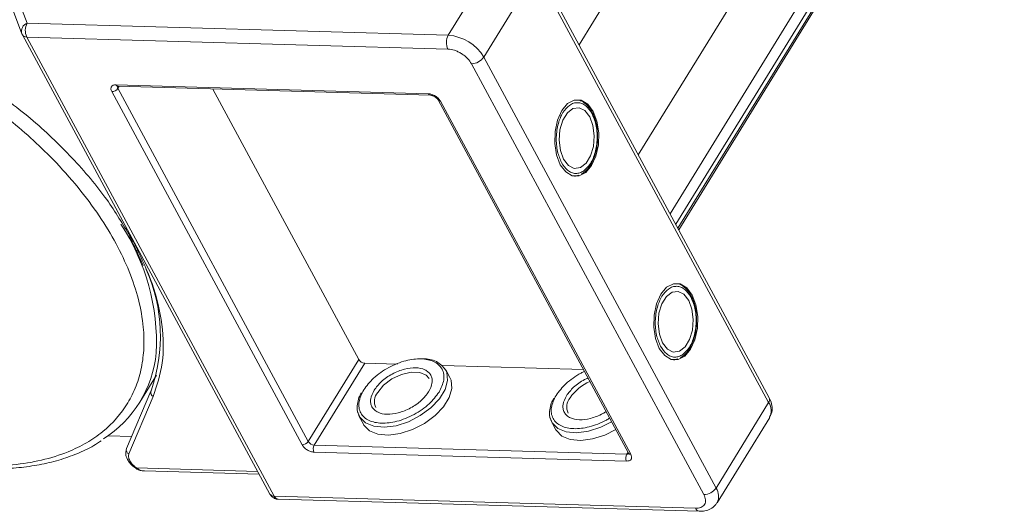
# Model space of a CAD drawing. Header units: millimetres. Extents: x 2552 to 4022, y 535 to 1568.
# Tile 38 of 47: x 3547 to 3617, y 1409 to 1444. Entities that reach past the tile are written whole.
import ezdxf

# ---------------------------------------------------------------- set-up
doc = ezdxf.new("R2010")
doc.units = ezdxf.units.MM

msp = doc.modelspace()

# ---------------------------------------------------------------- linework, layer by layer
at = {"color": 7, "linetype": 'Continuous', "lineweight": 15}
for p, q in [((3587.102, 1441.74), (3604.506, 1469.973)), ((3612.334, 1467.979), (3591.329, 1433.906)), ((3593.594, 1429.708), (3616.675, 1467.149)), ((3593.997, 1428.961), (3617.251, 1466.683)), ((3617.405, 1466.4), (3594.15, 1428.678)), ((3594.207, 1428.573), (3617.417, 1466.224)), ((3581.533, 1448.502), (3577.784, 1442.42)), ((3600.663, 1416.608), (3584.106, 1447.292)), ((3580.312, 1440.862), (3584.061, 1446.944)), ((3584.061, 1446.944), (3600.618, 1416.259)), ((3547.768, 1443.283), (3547.104, 1445.035)), ((3546.787, 1444.11), (3547.385, 1442.532)), ((3577.784, 1442.42), (3547.768, 1443.283)), ((3547.411, 1442.476), (3547.385, 1442.532)), ((3547.411, 1442.476), (3547.424, 1442.448)), ((3547.424, 1442.448), (3565.066, 1409.751)), ((3547.74, 1442.294), (3565.382, 1409.597)), ((3547.74, 1442.294), (3577.756, 1441.431)), ((3579.441, 1440.392), (3595.998, 1409.708)), ((3596.869, 1410.178), (3580.312, 1440.862)), ((3554.097, 1438.892), (3576.378, 1438.252)), ((3554.321, 1438.783), (3554.233, 1438.641)), ((3554.237, 1438.786), (3576.518, 1438.145)), ((3567.369, 1413.254), (3553.797, 1438.406)), ((3567.804, 1413.489), (3554.233, 1438.641)), ((3571.403, 1419.328), (3561.009, 1438.591)), ((3577.063, 1437.809), (3590.634, 1412.658)), ((3577.221, 1437.732), (3590.792, 1412.581)), ((3588.125, 1436.742), (3588.064, 1436.877)), ((3586.888, 1432.401), (3587.088, 1432.465)), ((3586.863, 1432.388), (3586.773, 1432.378)), ((3555.349, 1427.713), (3555.111, 1428.086)), ((3555.82, 1426.491), (3556.033, 1426.024)), ((3595.182, 1423.663), (3595.121, 1423.798)), ((3567.804, 1413.489), (3571.403, 1419.328)), ((3593.92, 1419.309), (3593.83, 1419.299)), ((3593.945, 1419.322), (3594.145, 1419.387)), ((3571.825, 1419.068), (3568.226, 1413.23)), ((3574.173, 1419), (3571.825, 1419.068)), ((3587.417, 1418.62), (3577.36, 1418.909)), ((3577.901, 1418.044), (3577.602, 1418.598)), ((3555.796, 1416.291), (3556.983, 1418.216)), ((3556.584, 1417.071), (3554.846, 1412.981)), ((3556.6, 1417.102), (3556.584, 1417.071)), ((3555.018, 1412.601), (3556.756, 1416.691)), ((3600.618, 1416.259), (3596.869, 1410.178)), ((3571.442, 1415.274), (3571.74, 1414.72)), ((3596.943, 1409.125), (3600.692, 1415.207)), ((3585.153, 1414.879), (3585.451, 1414.326)), ((3553.528, 1413.899), (3555.215, 1413.851)), ((3568.226, 1413.23), (3590.506, 1412.589)), ((3590.492, 1412.094), (3568.211, 1412.735)), ((3590.506, 1412.589), (3590.594, 1412.732)), ((3555.526, 1411.564), (3555.526, 1411.564)), ((3564.196, 1411.364), (3555.569, 1411.612)), ((3556.12, 1411.391), (3564.308, 1411.156)), ((3595.398, 1408.734), (3565.382, 1409.597)), ((3565.662, 1409.384), (3595.678, 1408.521))]:
    msp.add_line(p, q, dxfattribs=at)
at = {"color": 7, "linetype": 'Continuous', "lineweight": 15, "flags": 128}
for points in [[(3585.767, 1433.203), (3586.152, 1432.689), (3586.613, 1432.412), (3587.106, 1432.398), (3587.582, 1432.648), (3587.995, 1433.138), (3588.305, 1433.821), (3588.481, 1434.628), (3588.505, 1435.482), (3588.376, 1436.298), (3588.106, 1436.997), (3587.722, 1437.511), (3587.261, 1437.788), (3586.768, 1437.802), (3586.292, 1437.552), (3585.878, 1437.062), (3585.569, 1436.379), (3585.393, 1435.572), (3585.368, 1434.718), (3585.497, 1433.902), (3585.767, 1433.203)], [(3587.867, 1436.608), (3587.523, 1437.051), (3587.108, 1437.258), (3586.673, 1437.205), (3586.27, 1436.898), (3585.947, 1436.374), (3585.743, 1435.696), (3585.684, 1434.947), (3585.775, 1434.216), (3586.007, 1433.592), (3586.351, 1433.149), (3586.765, 1432.942), (3587.201, 1432.995), (3587.604, 1433.302), (3587.927, 1433.826), (3588.13, 1434.504), (3588.19, 1435.253), (3588.098, 1435.984), (3587.867, 1436.608)], [(3592.824, 1420.124), (3593.209, 1419.611), (3593.67, 1419.333), (3594.163, 1419.319), (3594.639, 1419.569), (3595.052, 1420.06), (3595.362, 1420.742), (3595.538, 1421.55), (3595.562, 1422.403), (3595.433, 1423.22), (3595.164, 1423.919), (3594.779, 1424.432), (3594.318, 1424.71), (3593.825, 1424.724), (3593.349, 1424.473), (3592.935, 1423.983), (3592.626, 1423.301), (3592.45, 1422.493), (3592.425, 1421.639), (3592.554, 1420.823), (3592.824, 1420.124)], [(3594.924, 1423.53), (3594.58, 1423.972), (3594.165, 1424.179), (3593.73, 1424.126), (3593.327, 1423.819), (3593.004, 1423.295), (3592.8, 1422.618), (3592.741, 1421.868), (3592.832, 1421.137), (3593.064, 1420.513), (3593.408, 1420.071), (3593.822, 1419.864), (3594.258, 1419.917), (3594.661, 1420.224), (3594.984, 1420.748), (3595.187, 1421.425), (3595.247, 1422.174), (3595.155, 1422.905), (3594.924, 1423.53)], [(3577.644, 1418.511), (3577.684, 1418.407), (3577.739, 1417.829), (3577.556, 1417.186), (3577.148, 1416.523), (3576.544, 1415.891), (3575.791, 1415.337), (3574.944, 1414.901), (3574.065, 1414.616), (3573.221, 1414.503), (3572.472, 1414.571), (3571.876, 1414.814), (3571.476, 1415.214), (3571.32, 1415.617)], [(3572.751, 1416.987), (3573.176, 1417.499), (3573.763, 1417.944), (3574.442, 1418.267), (3575.13, 1418.43), (3575.745, 1418.412), (3576.213, 1418.216), (3576.432, 1417.966)], [(3571.74, 1414.72), (3571.775, 1414.661), (3572.175, 1414.26), (3572.771, 1414.017), (3573.519, 1413.95), (3574.364, 1414.063), (3575.243, 1414.348), (3576.09, 1414.783), (3576.843, 1415.338), (3577.446, 1415.97), (3577.854, 1416.632), (3578.038, 1417.276), (3577.983, 1417.854), (3577.901, 1418.044)], [(3589.426, 1414.896), (3588.655, 1414.507), (3587.777, 1414.222), (3586.932, 1414.109), (3586.184, 1414.177), (3585.587, 1414.419), (3585.187, 1414.82), (3585.031, 1415.223)], [(3585.451, 1414.326), (3585.486, 1414.266), (3585.886, 1413.866), (3586.482, 1413.623), (3587.23, 1413.556), (3588.075, 1413.669), (3588.954, 1413.953), (3589.725, 1414.343)]]:
    msp.add_lwpolyline(points, dxfattribs=at)
at = {"color": 7, "linetype": 'Continuous', "lineweight": 15}
for centre, radius, start, end in [((3547.986, 1442.699), 0.624, 110.45477, 195.49736), ((3548.709, 1442.761), 1.076, 150.95613, 205.74517), ((3547.713, 1442.639), 0.346, 213.51165, 274.50979), ((3578.725, 1441.898), 1.076, 150.95613, 205.74517), ((3577.545, 1439.202), 3.227, 30.95613, 85.74517), ((3579.423, 1441.468), 1.076, 270.96032, 325.74097), ((3554.254, 1438.953), 0.168, 201.09482, 264.2943), ((3554.393, 1438.743), 0.19, 166.63224, 212.79326), ((3553.788, 1438.943), 0.538, 270.96032, 325.74097), ((3576.534, 1438.312), 0.168, 201.08398, 264.4023), ((3577.207, 1437.904), 0.172, 213.29636, 274.66051), ((3541.614, 1420.511), 15.369, 357.32551, 33.36661), ((3545.55, 1420.981), 11.712, 340.66019, 24.01814), ((3548.799, 1420.604), 8.207, 302.40058, 354.33401), ((3571.865, 1419.604), 0.538, 210.95613, 265.74517), ((3576.114, 1417.586), 1.788, 31.12923, 94.4482), ((3589.182, 1414.743), 3.289, 113.32985, 145.78601), ((3556.88, 1416.976), 0.31, 162.10359, 246.62108), ((3573.552, 1416.334), 1.033, 140.83141, 204.51297), ((3587.263, 1415.94), 1.033, 140.83141, 204.51297), ((3600.338, 1416.472), 0.352, 322.72531, 22.65585), ((3599.799, 1415.673), 1.007, 332.407, 35.60648), ((3555.141, 1412.886), 0.31, 162.10359, 246.62108), ((3567.36, 1413.792), 0.538, 270.96032, 325.74097), ((3568.266, 1413.766), 0.538, 210.95613, 265.74517), ((3568.696, 1412.969), 0.538, 150.95613, 205.74517), ((3590.976, 1412.328), 0.538, 150.95613, 205.74517), ((3590.526, 1412.778), 0.19, 263.91427, 310.03705), ((3590.78, 1412.757), 0.176, 214.04545, 273.97599), ((3555.441, 1411.682), 0.146, 305.88489, 331.58028), ((3595.98, 1410.783), 1.076, 270.96032, 325.74097), ((3595.99, 1409.586), 1.06, 334.68254, 33.91557), ((3565.355, 1409.943), 0.346, 213.51165, 274.50979), ((3565.702, 1409.727), 0.345, 202.0518, 263.33731), ((3595.723, 1408.871), 0.352, 202.73469, 262.6019)]:
    msp.add_arc(centre, radius, start, end, dxfattribs=at)
for points, knots in [([(3526.913, 1444.451), (3527.679, 1444.399), (3529.236, 1444.294), (3531.735, 1443.819), (3534.144, 1443.153), (3536.401, 1442.342), (3538.471, 1441.452), (3540.526, 1440.418), (3543.211, 1438.859), (3545.744, 1437.07), (3548.034, 1435.122), (3549.756, 1433.462), (3551.419, 1431.604), (3552.928, 1429.581), (3554.146, 1427.575), (3555.089, 1425.576), (3555.75, 1423.578), (3556.072, 1421.758), (3556.115, 1420.146), (3555.945, 1418.743), (3555.565, 1417.426), (3554.774, 1415.809), (3553.579, 1414.444), (3552.03, 1413.378), (3550.59, 1412.673), (3548.836, 1412.127), (3546.778, 1411.783), (3545.288, 1411.765), (3544.555, 1411.757)], [0, 0, 0, 0, 0.038862, 0.078912, 0.1200677, 0.1522272, 0.1843815, 0.2172151, 0.2500433, 0.3156185, 0.347778, 0.3799323, 0.4210926, 0.4611415, 0.5, 0.5388632, 0.578912, 0.6200677, 0.6522272, 0.6843815, 0.7172151, 0.7500433, 0.8156185, 0.847778, 0.8799323, 0.9210926, 0.9611404, 1, 1, 1, 1]), ([(3577.756, 1441.431), (3577.907, 1441.413), (3578.14, 1441.386), (3578.474, 1441.253), (3578.726, 1441.118), (3578.96, 1440.954), (3579.229, 1440.715), (3579.358, 1440.519), (3579.441, 1440.392)], [0, 0, 0, 0, 0.239443, 0.369807, 0.5, 0.630364, 0.760557, 1, 1, 1, 1]), ([(3555.111, 1428.086), (3554.586, 1428.965), (3553.452, 1430.863), (3551.024, 1433.707), (3548.095, 1436.53), (3545.838, 1438.182), (3544.718, 1439.001)], [0, 0, 0, 0, 0.224157, 0.484087, 0.744018, 1, 1, 1, 1]), ([(3553.797, 1438.406), (3553.771, 1438.469), (3553.73, 1438.566), (3553.738, 1438.681), (3553.769, 1438.759), (3553.824, 1438.821), (3553.924, 1438.88), (3554.029, 1438.887), (3554.097, 1438.892)], [0, 0, 0, 0, 0.239443, 0.36955, 0.5, 0.630107, 0.760557, 1, 1, 1, 1]), ([(3554.187, 1438.781), (3554.188, 1438.782), (3554.19, 1438.784), (3554.221, 1438.785), (3554.237, 1438.785)], [0, 0, 0, 0, 0.489545, 1, 1, 1, 1]), ([(3576.378, 1438.252), (3576.453, 1438.243), (3576.57, 1438.229), (3576.737, 1438.163), (3576.863, 1438.095), (3576.98, 1438.013), (3577.114, 1437.894), (3577.179, 1437.796), (3577.221, 1437.732)], [0, 0, 0, 0, 0.239443, 0.36955, 0.5, 0.630107, 0.760557, 1, 1, 1, 1]), ([(3576.518, 1438.145), (3576.518, 1438.145), (3576.533, 1438.146), (3576.581, 1438.139), (3576.651, 1438.121), (3576.735, 1438.09), (3576.794, 1438.057), (3576.828, 1438.038)], [0, 0, 0, 0, 0.005502, 0.267632, 0.473873, 0.70006, 1, 1, 1, 1]), ([(3576.828, 1438.038), (3576.869, 1438.01), (3576.926, 1437.971), (3576.991, 1437.907), (3577.032, 1437.859), (3577.057, 1437.822), (3577.062, 1437.81), (3577.062, 1437.809)], [0, 0, 0, 0, 0.385972, 0.536023, 0.767852, 0.991612, 1, 1, 1, 1]), ([(3585.857, 1433.349), (3585.749, 1433.6), (3585.581, 1433.988), (3585.488, 1434.628), (3585.472, 1435.142), (3585.517, 1435.656), (3585.651, 1436.283), (3585.936, 1436.955), (3586.342, 1437.403), (3586.711, 1437.593), (3587.01, 1437.636), (3587.305, 1437.575), (3587.667, 1437.371), (3587.879, 1437.056), (3588.017, 1436.851)], [0, 0, 0, 0, 0.119721, 0.184837, 0.25, 0.315115, 0.380279, 0.5, 0.619721, 0.684837, 0.75, 0.815115, 0.880279, 1, 1, 1, 1]), ([(3588.064, 1436.877), (3588.049, 1436.911), (3587.971, 1437.088), (3587.779, 1437.349), (3587.483, 1437.626), (3587.208, 1437.789), (3587.033, 1437.798), (3586.986, 1437.801)], [0, 0, 0, 0, 0.064646, 0.330746, 0.605417, 0.894132, 1, 1, 1, 1]), ([(3588.017, 1436.851), (3588.125, 1436.6), (3588.292, 1436.212), (3588.386, 1435.572), (3588.401, 1435.058), (3588.357, 1434.544), (3588.223, 1433.917), (3587.938, 1433.245), (3587.532, 1432.797), (3587.163, 1432.607), (3586.864, 1432.564), (3586.569, 1432.625), (3586.207, 1432.829), (3585.994, 1433.144), (3585.857, 1433.349)], [0, 0, 0, 0, 0.119721, 0.184837, 0.25, 0.315115, 0.380279, 0.5, 0.619721, 0.684837, 0.75, 0.815115, 0.880279, 1, 1, 1, 1]), ([(3588.43, 1435.057), (3588.425, 1435.319), (3588.419, 1435.686), (3588.321, 1436.19), (3588.239, 1436.503), (3588.15, 1436.688), (3588.125, 1436.742)], [0, 0, 0, 0, 0.432034, 0.604386, 0.884605, 1, 1, 1, 1]), ([(3587.269, 1432.524), (3587.394, 1432.61), (3587.653, 1432.787), (3587.949, 1433.199), (3588.157, 1433.635), (3588.295, 1434.061), (3588.396, 1434.525), (3588.418, 1434.87), (3588.43, 1435.057)], [0, 0, 0, 0, 0.1913075, 0.39709, 0.5598431, 0.6867923, 0.8303492, 1, 1, 1, 1]), ([(3554.98, 1428.147), (3555.158, 1427.836), (3555.476, 1427.281), (3555.715, 1426.732), (3555.82, 1426.491)], [0, 0, 0, 0, 0.560181, 1, 1, 1, 1]), ([(3556.756, 1416.691), (3557.013, 1417.471), (3557.53, 1419.043), (3557.46, 1421.783), (3556.808, 1424.696), (3555.833, 1426.713), (3555.349, 1427.713)], [0, 0, 0, 0, 0.2480864, 0.5, 0.7519136, 1, 1, 1, 1]), ([(3592.914, 1420.27), (3592.806, 1420.521), (3592.638, 1420.909), (3592.545, 1421.549), (3592.529, 1422.063), (3592.574, 1422.578), (3592.708, 1423.204), (3592.993, 1423.876), (3593.399, 1424.325), (3593.768, 1424.515), (3594.067, 1424.558), (3594.362, 1424.496), (3594.724, 1424.292), (3594.936, 1423.977), (3595.074, 1423.773)], [0, 0, 0, 0, 0.119721, 0.184837, 0.25, 0.315115, 0.380279, 0.5, 0.619721, 0.684837, 0.75, 0.815115, 0.880279, 1, 1, 1, 1]), ([(3595.121, 1423.798), (3595.106, 1423.833), (3595.028, 1424.01), (3594.836, 1424.27), (3594.54, 1424.548), (3594.265, 1424.711), (3594.09, 1424.72), (3594.043, 1424.722)], [0, 0, 0, 0, 0.064646, 0.330746, 0.605417, 0.894132, 1, 1, 1, 1]), ([(3595.074, 1423.773), (3595.182, 1423.522), (3595.349, 1423.134), (3595.443, 1422.494), (3595.458, 1421.98), (3595.414, 1421.465), (3595.28, 1420.839), (3594.995, 1420.167), (3594.589, 1419.718), (3594.22, 1419.528), (3593.921, 1419.485), (3593.626, 1419.546), (3593.264, 1419.75), (3593.051, 1420.066), (3592.914, 1420.27)], [0, 0, 0, 0, 0.119721, 0.184837, 0.25, 0.315115, 0.380279, 0.5, 0.619721, 0.684837, 0.75, 0.815115, 0.880279, 1, 1, 1, 1]), ([(3595.487, 1421.978), (3595.482, 1422.241), (3595.476, 1422.607), (3595.378, 1423.111), (3595.296, 1423.424), (3595.208, 1423.609), (3595.182, 1423.663)], [0, 0, 0, 0, 0.432034, 0.604386, 0.884605, 1, 1, 1, 1]), ([(3594.326, 1419.446), (3594.451, 1419.531), (3594.71, 1419.708), (3595.006, 1420.12), (3595.214, 1420.556), (3595.352, 1420.983), (3595.453, 1421.446), (3595.475, 1421.792), (3595.487, 1421.978)], [0, 0, 0, 0, 0.191308, 0.39709, 0.559843, 0.686792, 0.830349, 1, 1, 1, 1]), ([(3571.755, 1417.164), (3571.969, 1417.45), (3572.296, 1417.891), (3572.96, 1418.414), (3573.532, 1418.77), (3574.145, 1419.055), (3574.94, 1419.313), (3575.884, 1419.428), (3576.655, 1419.264), (3577.11, 1418.969), (3577.357, 1418.66), (3577.478, 1418.284), (3577.485, 1417.742), (3577.267, 1417.298), (3577.126, 1417.009)], [0, 0, 0, 0, 0.119728, 0.18418, 0.25, 0.31582, 0.380272, 0.5, 0.619728, 0.68418, 0.75, 0.81582, 0.880272, 1, 1, 1, 1]), ([(3576.383, 1417.031), (3576.485, 1417.239), (3576.643, 1417.562), (3576.639, 1417.954), (3576.55, 1418.224), (3576.373, 1418.448), (3576.043, 1418.661), (3575.485, 1418.781), (3574.8, 1418.697), (3574.225, 1418.51), (3573.783, 1418.304), (3573.37, 1418.048), (3572.891, 1417.67), (3572.652, 1417.35), (3572.498, 1417.142)], [0, 0, 0, 0, 0.119721, 0.184886, 0.25, 0.315164, 0.380279, 0.5, 0.619721, 0.684886, 0.75, 0.815164, 0.880279, 1, 1, 1, 1]), ([(3585.466, 1416.77), (3585.679, 1417.057), (3586.007, 1417.499), (3586.672, 1418.017), (3587.124, 1418.312), (3587.412, 1418.441), (3587.494, 1418.477)], [0, 0, 0, 0, 0.433428, 0.66675, 0.905024, 1, 1, 1, 1]), ([(3587.743, 1418.015), (3587.661, 1417.979), (3587.432, 1417.877), (3587.082, 1417.653), (3586.601, 1417.276), (3586.363, 1416.956), (3586.209, 1416.748)], [0, 0, 0, 0, 0.126659, 0.354302, 0.581769, 1, 1, 1, 1]), ([(3577.126, 1417.009), (3576.912, 1416.723), (3576.584, 1416.282), (3575.921, 1415.759), (3575.349, 1415.403), (3574.736, 1415.118), (3573.941, 1414.86), (3572.997, 1414.745), (3572.226, 1414.91), (3571.771, 1415.204), (3571.524, 1415.513), (3571.403, 1415.889), (3571.396, 1416.431), (3571.614, 1416.875), (3571.755, 1417.164)], [0, 0, 0, 0, 0.119728, 0.18418, 0.25, 0.31582, 0.380272, 0.5, 0.619728, 0.68418, 0.75, 0.81582, 0.880272, 1, 1, 1, 1]), ([(3572.498, 1417.142), (3572.396, 1416.934), (3572.238, 1416.611), (3572.242, 1416.219), (3572.331, 1415.949), (3572.508, 1415.725), (3572.838, 1415.512), (3573.396, 1415.392), (3574.08, 1415.477), (3574.656, 1415.663), (3575.098, 1415.869), (3575.511, 1416.125), (3575.99, 1416.504), (3576.229, 1416.823), (3576.383, 1417.031)], [0, 0, 0, 0, 0.119721, 0.184886, 0.25, 0.315164, 0.380279, 0.5, 0.619721, 0.684886, 0.75, 0.815164, 0.880279, 1, 1, 1, 1]), ([(3571.586, 1416.949), (3571.521, 1416.839), (3571.361, 1416.564), (3571.336, 1416.302), (3571.322, 1416.145)], [0, 0, 0, 0, 0.401017, 1, 1, 1, 1]), ([(3585.297, 1416.555), (3585.233, 1416.445), (3585.072, 1416.17), (3585.047, 1415.908), (3585.033, 1415.751)], [0, 0, 0, 0, 0.401017, 1, 1, 1, 1]), ([(3589.282, 1415.163), (3589.207, 1415.114), (3588.942, 1414.945), (3588.445, 1414.727), (3587.653, 1414.465), (3586.708, 1414.351), (3585.937, 1414.515), (3585.482, 1414.81), (3585.235, 1415.119), (3585.114, 1415.495), (3585.107, 1416.037), (3585.325, 1416.481), (3585.466, 1416.77)], [0, 0, 0, 0, 0.033799, 0.118592, 0.201624, 0.355866, 0.510108, 0.59314, 0.677933, 0.762726, 0.845758, 1, 1, 1, 1]), ([(3586.209, 1416.748), (3586.107, 1416.539), (3585.949, 1416.217), (3585.953, 1415.825), (3586.042, 1415.554), (3586.219, 1415.331), (3586.549, 1415.118), (3587.107, 1414.998), (3587.792, 1415.082), (3588.366, 1415.27), (3588.747, 1415.441), (3588.958, 1415.576), (3589.033, 1415.625)], [0, 0, 0, 0, 0.152268, 0.235147, 0.317962, 0.400841, 0.483657, 0.635924, 0.788192, 0.871071, 0.953886, 1, 1, 1, 1]), ([(3600.677, 1415.229), (3600.725, 1415.302), (3600.865, 1415.511), (3600.887, 1415.937), (3600.81, 1416.328), (3600.689, 1416.54), (3600.652, 1416.606)], [0, 0, 0, 0, 0.179646, 0.517827, 0.85097, 1, 1, 1, 1]), ([(3571.322, 1416.145), (3571.305, 1416.076), (3571.229, 1415.75), (3571.348, 1415.484), (3571.442, 1415.274)], [0, 0, 0, 0, 0.212887, 1, 1, 1, 1]), ([(3585.033, 1415.751), (3585.016, 1415.682), (3584.94, 1415.356), (3585.059, 1415.089), (3585.153, 1414.879)], [0, 0, 0, 0, 0.212887, 1, 1, 1, 1]), ([(3544.827, 1411.558), (3545.098, 1411.55), (3545.905, 1411.526), (3547.181, 1411.615), (3548.648, 1411.819), (3550.036, 1412.149), (3551.331, 1412.609), (3552.341, 1413.073), (3552.868, 1413.429), (3553.041, 1413.546)], [0, 0, 0, 0, 0.083578, 0.248214, 0.413815, 0.58041, 0.748174, 0.91744, 1, 1, 1, 1]), ([(3554.855, 1412.978), (3554.824, 1412.881), (3554.755, 1412.668), (3554.836, 1412.354), (3554.984, 1412.079), (3555.21, 1411.795), (3555.44, 1411.63), (3555.584, 1411.526)], [0, 0, 0, 0, 0.189336, 0.414299, 0.570527, 0.730614, 1, 1, 1, 1]), ([(3568.211, 1412.735), (3568.136, 1412.744), (3568.019, 1412.757), (3567.852, 1412.824), (3567.727, 1412.891), (3567.609, 1412.974), (3567.475, 1413.093), (3567.41, 1413.191), (3567.369, 1413.254)], [0, 0, 0, 0, 0.239443, 0.36955, 0.5, 0.630107, 0.760557, 1, 1, 1, 1]), ([(3555.569, 1411.612), (3555.472, 1411.685), (3555.273, 1411.834), (3555.068, 1412.11), (3554.966, 1412.384), (3555.001, 1412.53), (3555.018, 1412.601)], [0, 0, 0, 0, 0.2418638, 0.5, 0.7581362, 1, 1, 1, 1]), ([(3590.792, 1412.581), (3590.818, 1412.518), (3590.859, 1412.421), (3590.851, 1412.306), (3590.821, 1412.228), (3590.765, 1412.165), (3590.665, 1412.106), (3590.56, 1412.099), (3590.492, 1412.094)], [0, 0, 0, 0, 0.239443, 0.36955, 0.5, 0.630107, 0.760557, 1, 1, 1, 1]), ([(3590.634, 1412.658), (3590.639, 1412.646), (3590.652, 1412.622), (3590.653, 1412.607), (3590.653, 1412.61), (3590.653, 1412.61)], [0, 0, 0, 0, 0.437848, 0.899625, 1, 1, 1, 1]), ([(3555.526, 1411.564), (3555.625, 1411.512), (3555.812, 1411.415), (3556.021, 1411.399), (3556.119, 1411.391)], [0, 0, 0, 0, 0.529898, 1, 1, 1, 1]), ([(3555.569, 1411.612), (3555.649, 1411.55), (3555.812, 1411.423), (3556.017, 1411.405), (3556.12, 1411.396)], [0, 0, 0, 0, 0.493587, 1, 1, 1, 1]), ([(3565.068, 1409.752), (3565.072, 1409.744), (3565.105, 1409.673), (3565.211, 1409.552), (3565.404, 1409.432), (3565.57, 1409.373), (3565.657, 1409.386), (3565.662, 1409.387)], [0, 0, 0, 0, 0.038505, 0.323132, 0.637905, 0.979005, 1, 1, 1, 1]), ([(3595.998, 1409.708), (3596.051, 1409.582), (3596.133, 1409.387), (3596.117, 1409.157), (3596.056, 1409.001), (3595.944, 1408.876), (3595.745, 1408.758), (3595.535, 1408.744), (3595.398, 1408.734)], [0, 0, 0, 0, 0.239443, 0.369807, 0.5, 0.630364, 0.760557, 1, 1, 1, 1]), ([(3595.678, 1408.523), (3595.81, 1408.526), (3596.089, 1408.532), (3596.481, 1408.675), (3596.794, 1408.883), (3596.894, 1409.081), (3596.928, 1409.148)], [0, 0, 0, 0, 0.2611573, 0.5493282, 0.8495912, 1, 1, 1, 1])]:
    msp.add_open_spline(points, degree=3, knots=knots, dxfattribs=at)

doc.saveas('drawing.dxf')
